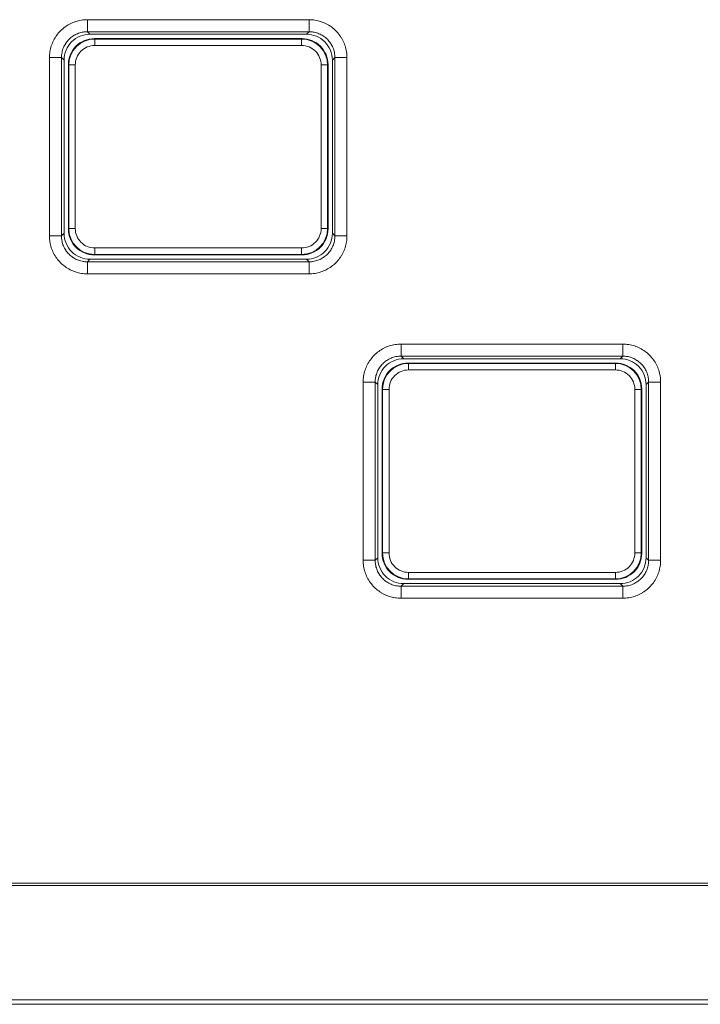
# Model space of a CAD drawing. Header units: millimetres. Extents: x 0 to 420, y -297 to 0.
# Tile 22 of 44: x 220.39 to 226.68, y -203.59 to -194.48. Entities that reach past the tile are written whole.
import ezdxf

# ---------------------------------------------------------------- set-up
doc = ezdxf.new("R2010")
doc.units = ezdxf.units.MM
doc.header["$MEASUREMENT"] = 0
doc.layers.add('レイヤー 1', color=7, linetype='Continuous', lineweight=0)

# ---------------------------------------------------------------- blocks, each defined once
blk = doc.blocks.new('Block_0')
at = {"layer": 'レイヤー 1', "color": 18, "lineweight": 18, "true_color": 0x000000}
for p, q in [((221.0117, -194.4808), (223.0605, -194.4808)), ((221.0117, -194.4808), (221.0117, -194.592)), ((223.0605, -194.4808), (223.0605, -194.592)), ((221.0117, -194.592), (223.0605, -194.592)), ((221.0117, -194.592), (221.0355, -194.6158)), ((223.0367, -194.6158), (221.0355, -194.6158)), ((222.9961, -194.6558), (221.0761, -194.6558)), ((221.0799, -194.6597), (221.0761, -194.6558)), ((222.9922, -194.6597), (221.0799, -194.6597)), ((221.0799, -194.7196), (221.0799, -194.6597)), ((222.9922, -194.6597), (222.9961, -194.6558)), ((222.9922, -194.7196), (222.9922, -194.6597)), ((223.0605, -194.592), (223.0367, -194.6158)), ((222.9922, -194.7196), (221.0799, -194.7196)), ((220.6611, -194.8314), (220.7723, -194.8314)), ((220.6611, -196.4802), (220.6611, -194.8314)), ((220.7723, -194.8314), (220.7961, -194.8552)), ((220.7723, -196.4802), (220.7723, -194.8314)), ((223.2999, -194.8314), (223.2761, -194.8552)), ((223.411, -194.8314), (223.2999, -194.8314)), ((223.2999, -194.8314), (223.2999, -196.4802)), ((223.411, -194.8314), (223.411, -196.4802)), ((220.7961, -194.8552), (220.7961, -196.4564)), ((220.8399, -194.8996), (220.8361, -194.8958)), ((220.8361, -194.8958), (220.8361, -196.4158)), ((220.8999, -194.8996), (220.8399, -194.8996)), ((220.8399, -194.8996), (220.8399, -196.412)), ((220.8999, -194.8996), (220.8999, -196.412)), ((223.1722, -194.8996), (223.2322, -194.8996)), ((223.1722, -196.412), (223.1722, -194.8996)), ((223.2322, -194.8996), (223.2361, -194.8958)), ((223.2322, -196.412), (223.2322, -194.8996)), ((223.2361, -196.4158), (223.2361, -194.8958)), ((223.2761, -196.4564), (223.2761, -194.8552)), ((220.6611, -196.4802), (220.7723, -196.4802)), ((220.7723, -196.4802), (220.7961, -196.4564)), ((220.8399, -196.412), (220.8361, -196.4158)), ((220.8999, -196.412), (220.8399, -196.412)), ((223.1722, -196.412), (223.2322, -196.412)), ((223.2322, -196.412), (223.2361, -196.4158)), ((223.2999, -196.4802), (223.2761, -196.4564)), ((223.411, -196.4802), (223.2999, -196.4802)), ((221.0799, -196.652), (221.0761, -196.6558)), ((221.0761, -196.6558), (222.9961, -196.6558)), ((221.0799, -196.592), (222.9922, -196.592)), ((221.0799, -196.592), (221.0799, -196.652)), ((221.0799, -196.652), (222.9922, -196.652)), ((222.9922, -196.592), (222.9922, -196.652)), ((222.9922, -196.652), (222.9961, -196.6558)), ((221.0117, -196.7196), (221.0355, -196.6958)), ((223.0605, -196.7196), (221.0117, -196.7196)), ((221.0117, -196.8308), (221.0117, -196.7196)), ((221.0355, -196.6958), (223.0367, -196.6958)), ((223.0605, -196.7196), (223.0367, -196.6958)), ((223.0605, -196.8308), (223.0605, -196.7196)), ((223.0605, -196.8308), (221.0117, -196.8308)), ((223.9117, -197.4808), (225.9605, -197.4808)), ((223.9117, -197.4808), (223.9117, -197.592)), ((225.9605, -197.4808), (225.9605, -197.592)), ((223.9117, -197.592), (225.9605, -197.592)), ((223.9117, -197.592), (223.9355, -197.6158)), ((225.9367, -197.6158), (223.9355, -197.6158)), ((225.8961, -197.6558), (223.9761, -197.6558)), ((223.9799, -197.6597), (223.9761, -197.6558)), ((225.8922, -197.6597), (223.9799, -197.6597)), ((223.9799, -197.7196), (223.9799, -197.6597)), ((225.8922, -197.6597), (225.8961, -197.6558)), ((225.8922, -197.7196), (225.8922, -197.6597)), ((225.9605, -197.592), (225.9367, -197.6158)), ((225.8922, -197.7196), (223.9799, -197.7196)), ((223.5611, -197.8314), (223.6723, -197.8314)), ((223.5611, -199.4802), (223.5611, -197.8314)), ((223.6723, -197.8314), (223.6961, -197.8552)), ((223.6723, -199.4802), (223.6723, -197.8314)), ((226.1999, -197.8314), (226.1761, -197.8552)), ((226.311, -197.8314), (226.1999, -197.8314)), ((226.1999, -197.8314), (226.1999, -199.4802)), ((226.311, -197.8314), (226.311, -199.4802)), ((223.6961, -197.8552), (223.6961, -199.4564)), ((223.7399, -197.8996), (223.7361, -197.8958)), ((223.7361, -197.8958), (223.7361, -199.4158)), ((223.7999, -197.8996), (223.7399, -197.8996)), ((223.7399, -197.8996), (223.7399, -199.412)), ((223.7999, -197.8996), (223.7999, -199.412)), ((226.0722, -197.8996), (226.1322, -197.8996)), ((226.0722, -199.412), (226.0722, -197.8996)), ((226.1322, -197.8996), (226.1361, -197.8958)), ((226.1322, -199.412), (226.1322, -197.8996)), ((226.1361, -199.4158), (226.1361, -197.8958)), ((226.1761, -199.4564), (226.1761, -197.8552)), ((223.5611, -199.4802), (223.6723, -199.4802)), ((223.6723, -199.4802), (223.6961, -199.4564)), ((223.7399, -199.412), (223.7361, -199.4158)), ((223.7999, -199.412), (223.7399, -199.412)), ((226.0722, -199.412), (226.1322, -199.412)), ((226.1322, -199.412), (226.1361, -199.4158)), ((226.1999, -199.4802), (226.1761, -199.4564)), ((226.311, -199.4802), (226.1999, -199.4802)), ((223.9799, -199.652), (223.9761, -199.6558)), ((223.9761, -199.6558), (225.8961, -199.6558)), ((223.9799, -199.592), (225.8922, -199.592)), ((223.9799, -199.592), (223.9799, -199.652)), ((223.9799, -199.652), (225.8922, -199.652)), ((225.8922, -199.592), (225.8922, -199.652)), ((225.8922, -199.652), (225.8961, -199.6558)), ((223.9117, -199.7196), (223.9355, -199.6958)), ((225.9605, -199.7196), (223.9117, -199.7196)), ((223.9117, -199.8308), (223.9117, -199.7196)), ((223.9355, -199.6958), (225.9367, -199.6958)), ((225.9605, -199.7196), (225.9367, -199.6958)), ((225.9605, -199.8308), (225.9605, -199.7196)), ((225.9605, -199.8308), (223.9117, -199.8308)), ((238.8861, -202.4658), (183.5861, -202.4658)), ((238.7461, -202.4858), (183.6461, -202.4858)), ((183.5861, -203.5858), (238.8861, -203.5858)), ((183.6461, -203.5458), (238.7461, -203.5458))]:
    blk.add_line(p, q, dxfattribs=at)
for points in [[(220.6611, -194.8314), (220.6614, -194.8178), (220.6622, -194.8041), (220.6635, -194.7904), (220.6636, -194.7899), (220.6655, -194.7763), (220.6679, -194.7628), (220.668, -194.7621), (220.671, -194.7488), (220.6744, -194.7356), (220.6784, -194.7225), (220.6828, -194.7097), (220.6878, -194.697), (220.6933, -194.6846), (220.6992, -194.6723), (220.7057, -194.6602), (220.7126, -194.6483), (220.7131, -194.6475), (220.7205, -194.636), (220.7284, -194.6247), (220.7367, -194.6138), (220.7453, -194.6033), (220.7543, -194.5932), (220.7637, -194.5834), (220.7735, -194.574), (220.7836, -194.565), (220.7942, -194.5564), (220.8051, -194.5481), (220.8163, -194.5402), (220.8278, -194.5328), (220.8287, -194.5323), (220.8405, -194.5254), (220.8526, -194.5189), (220.8649, -194.513), (220.8773, -194.5075), (220.89, -194.5026), (220.9028, -194.4981), (220.9159, -194.4941), (220.9291, -194.4907), (220.9425, -194.4877), (220.9432, -194.4876), (220.9566, -194.4852), (220.9702, -194.4833), (220.9707, -194.4832), (220.9844, -194.4819), (220.998, -194.4811), (221.0117, -194.4808)], [(223.0605, -194.4808), (223.0741, -194.4811), (223.0878, -194.4819), (223.1014, -194.4832), (223.102, -194.4833), (223.1156, -194.4852), (223.129, -194.4876), (223.1297, -194.4877), (223.1431, -194.4907), (223.1563, -194.4941), (223.1693, -194.4981), (223.1822, -194.5026), (223.1949, -194.5075), (223.2073, -194.513), (223.2196, -194.519), (223.2317, -194.5254), (223.2435, -194.5323), (223.2444, -194.5329), (223.2559, -194.5403), (223.2671, -194.5481), (223.278, -194.5564), (223.2886, -194.565), (223.2987, -194.5741), (223.3085, -194.5834), (223.3179, -194.5932), (223.3269, -194.6033), (223.3355, -194.6139), (223.3438, -194.6248), (223.3516, -194.636), (223.3591, -194.6476), (223.3596, -194.6484), (223.3665, -194.6602), (223.3729, -194.6723), (223.3789, -194.6846), (223.3844, -194.6971), (223.3893, -194.7097), (223.3938, -194.7226), (223.3978, -194.7356), (223.4012, -194.7488), (223.4042, -194.7622), (223.4043, -194.7629), (223.4067, -194.7764), (223.4086, -194.79), (223.4086, -194.7904), (223.41, -194.8041), (223.4108, -194.8178), (223.411, -194.8314)], [(220.7723, -194.8314), (220.7725, -194.8202), (220.7733, -194.809), (220.7746, -194.7977), (220.7752, -194.7938), (220.7772, -194.7826), (220.7797, -194.7715), (220.7828, -194.7606), (220.7863, -194.7499), (220.7903, -194.7395), (220.7948, -194.7292), (220.7998, -194.7192), (220.8053, -194.7093), (220.8113, -194.6998), (220.8135, -194.6965), (220.82, -194.6873), (220.827, -194.6784), (220.8344, -194.6699), (220.8421, -194.6618), (220.8502, -194.6541), (220.8587, -194.6467), (220.8676, -194.6398), (220.8768, -194.6332), (220.8801, -194.631), (220.8897, -194.625), (220.8995, -194.6196), (220.9095, -194.6146), (220.9198, -194.6101), (220.9302, -194.606), (220.9409, -194.6025), (220.9518, -194.5995), (220.9629, -194.5969), (220.9741, -194.5949), (220.978, -194.5943), (220.9892, -194.593), (221.0005, -194.5922), (221.0117, -194.592)], [(223.0605, -194.592), (223.0717, -194.5922), (223.0829, -194.593), (223.0942, -194.5943), (223.0981, -194.5949), (223.1093, -194.5969), (223.1204, -194.5995), (223.1313, -194.6025), (223.142, -194.6061), (223.1524, -194.6101), (223.1626, -194.6146), (223.1727, -194.6196), (223.1825, -194.6251), (223.1921, -194.631), (223.1954, -194.6332), (223.2046, -194.6398), (223.2135, -194.6467), (223.222, -194.6541), (223.2301, -194.6618), (223.2378, -194.67), (223.2452, -194.6784), (223.2521, -194.6873), (223.2587, -194.6965), (223.2609, -194.6998), (223.2668, -194.7094), (223.2723, -194.7192), (223.2773, -194.7293), (223.2818, -194.7395), (223.2858, -194.7499), (223.2894, -194.7606), (223.2924, -194.7716), (223.295, -194.7826), (223.297, -194.7938), (223.2976, -194.7977), (223.2989, -194.809), (223.2996, -194.8202), (223.2999, -194.8314)], [(221.0117, -196.8308), (220.998, -196.8305), (220.9844, -196.8297), (220.9707, -196.8284), (220.9702, -196.8283), (220.9566, -196.8264), (220.9431, -196.824), (220.9424, -196.8239), (220.9291, -196.8209), (220.9159, -196.8175), (220.9028, -196.8135), (220.89, -196.809), (220.8773, -196.8041), (220.8648, -196.7986), (220.8525, -196.7926), (220.8405, -196.7862), (220.8286, -196.7793), (220.8278, -196.7788), (220.8163, -196.7713), (220.805, -196.7635), (220.7941, -196.7552), (220.7836, -196.7466), (220.7734, -196.7375), (220.7637, -196.7282), (220.7543, -196.7184), (220.7453, -196.7083), (220.7366, -196.6977), (220.7284, -196.6868), (220.7205, -196.6756), (220.7131, -196.664), (220.7126, -196.6632), (220.7057, -196.6514), (220.6992, -196.6393), (220.6932, -196.627), (220.6878, -196.6145), (220.6828, -196.6019), (220.6784, -196.589), (220.6744, -196.576), (220.6709, -196.5628), (220.668, -196.5494), (220.6679, -196.5487), (220.6654, -196.5352), (220.6636, -196.5217), (220.6635, -196.5212), (220.6622, -196.5075), (220.6614, -196.4938), (220.6611, -196.4802)], [(221.0117, -196.7196), (221.0005, -196.7194), (220.9892, -196.7186), (220.978, -196.7173), (220.9741, -196.7167), (220.9629, -196.7147), (220.9518, -196.7121), (220.9409, -196.7091), (220.9302, -196.7056), (220.9197, -196.7015), (220.9095, -196.697), (220.8995, -196.692), (220.8896, -196.6866), (220.88, -196.6806), (220.8767, -196.6784), (220.8675, -196.6718), (220.8587, -196.6649), (220.8502, -196.6575), (220.8421, -196.6498), (220.8344, -196.6417), (220.827, -196.6332), (220.82, -196.6243), (220.8135, -196.6151), (220.8113, -196.6118), (220.8053, -196.6022), (220.7998, -196.5924), (220.7948, -196.5823), (220.7903, -196.5721), (220.7863, -196.5617), (220.7828, -196.551), (220.7797, -196.5401), (220.7772, -196.529), (220.7752, -196.5178), (220.7746, -196.5139), (220.7733, -196.5027), (220.7725, -196.4914), (220.7723, -196.4802)], [(223.411, -196.4802), (223.4108, -196.4938), (223.41, -196.5075), (223.4086, -196.5212), (223.4086, -196.5217), (223.4067, -196.5353), (223.4043, -196.5488), (223.4041, -196.5495), (223.4012, -196.5628), (223.3977, -196.576), (223.3938, -196.5891), (223.3893, -196.6019), (223.3843, -196.6146), (223.3789, -196.627), (223.3729, -196.6393), (223.3665, -196.6514), (223.3595, -196.6633), (223.359, -196.6641), (223.3516, -196.6756), (223.3438, -196.6869), (223.3355, -196.6978), (223.3268, -196.7083), (223.3178, -196.7185), (223.3084, -196.7282), (223.2987, -196.7376), (223.2885, -196.7466), (223.278, -196.7553), (223.2671, -196.7635), (223.2559, -196.7714), (223.2443, -196.7788), (223.2435, -196.7793), (223.2316, -196.7862), (223.2196, -196.7927), (223.2073, -196.7986), (223.1948, -196.8041), (223.1822, -196.809), (223.1693, -196.8135), (223.1563, -196.8175), (223.1431, -196.8209), (223.1297, -196.8239), (223.129, -196.824), (223.1155, -196.8264), (223.1019, -196.8283), (223.1014, -196.8284), (223.0878, -196.8297), (223.0741, -196.8305), (223.0605, -196.8308)], [(223.2999, -196.4802), (223.2996, -196.4914), (223.2989, -196.5027), (223.2976, -196.5139), (223.297, -196.5178), (223.295, -196.529), (223.2924, -196.5401), (223.2894, -196.551), (223.2858, -196.5617), (223.2818, -196.5721), (223.2773, -196.5824), (223.2723, -196.5924), (223.2668, -196.6023), (223.2609, -196.6118), (223.2587, -196.6151), (223.2521, -196.6243), (223.2451, -196.6332), (223.2378, -196.6417), (223.23, -196.6498), (223.2219, -196.6575), (223.2134, -196.6649), (223.2046, -196.6719), (223.1954, -196.6784), (223.1921, -196.6806), (223.1825, -196.6866), (223.1727, -196.6921), (223.1626, -196.6971), (223.1524, -196.7016), (223.1419, -196.7056), (223.1312, -196.7091), (223.1203, -196.7122), (223.1093, -196.7147), (223.0981, -196.7167), (223.0942, -196.7173), (223.0829, -196.7186), (223.0717, -196.7194), (223.0605, -196.7196)], [(223.5611, -197.8314), (223.5614, -197.8178), (223.5622, -197.8041), (223.5635, -197.7904), (223.5636, -197.7899), (223.5655, -197.7763), (223.5679, -197.7628), (223.568, -197.7621), (223.5709, -197.7488), (223.5744, -197.7356), (223.5784, -197.7225), (223.5829, -197.7097), (223.5878, -197.697), (223.5933, -197.6846), (223.5992, -197.6723), (223.6057, -197.6602), (223.6126, -197.6483), (223.6131, -197.6475), (223.6205, -197.636), (223.6284, -197.6247), (223.6367, -197.6138), (223.6453, -197.6033), (223.6543, -197.5932), (223.6637, -197.5834), (223.6735, -197.574), (223.6836, -197.565), (223.6942, -197.5564), (223.7051, -197.5481), (223.7163, -197.5402), (223.7278, -197.5328), (223.7287, -197.5323), (223.7405, -197.5254), (223.7526, -197.5189), (223.7649, -197.513), (223.7773, -197.5075), (223.79, -197.5026), (223.8029, -197.4981), (223.8159, -197.4941), (223.8291, -197.4907), (223.8425, -197.4877), (223.8432, -197.4876), (223.8566, -197.4852), (223.8702, -197.4833), (223.8707, -197.4832), (223.8844, -197.4819), (223.898, -197.4811), (223.9117, -197.4808)], [(225.9605, -197.4808), (225.9741, -197.4811), (225.9878, -197.4819), (226.0014, -197.4832), (226.002, -197.4833), (226.0156, -197.4852), (226.029, -197.4876), (226.0297, -197.4877), (226.0431, -197.4907), (226.0563, -197.4941), (226.0694, -197.4981), (226.0822, -197.5026), (226.0949, -197.5075), (226.1073, -197.513), (226.1196, -197.519), (226.1317, -197.5254), (226.1435, -197.5323), (226.1443, -197.5329), (226.1559, -197.5403), (226.1671, -197.5481), (226.178, -197.5564), (226.1886, -197.565), (226.1987, -197.5741), (226.2085, -197.5834), (226.2178, -197.5932), (226.2269, -197.6033), (226.2355, -197.6139), (226.2438, -197.6248), (226.2516, -197.636), (226.2591, -197.6476), (226.2596, -197.6484), (226.2665, -197.6602), (226.2729, -197.6723), (226.2789, -197.6846), (226.2844, -197.6971), (226.2893, -197.7097), (226.2938, -197.7226), (226.2978, -197.7356), (226.3012, -197.7488), (226.3042, -197.7622), (226.3043, -197.7629), (226.3067, -197.7764), (226.3086, -197.79), (226.3086, -197.7904), (226.31, -197.8041), (226.3108, -197.8178), (226.311, -197.8314)], [(223.6723, -197.8314), (223.6725, -197.8202), (223.6733, -197.809), (223.6746, -197.7977), (223.6752, -197.7938), (223.6772, -197.7826), (223.6797, -197.7715), (223.6828, -197.7606), (223.6863, -197.7499), (223.6903, -197.7395), (223.6948, -197.7292), (223.6998, -197.7192), (223.7053, -197.7093), (223.7113, -197.6998), (223.7135, -197.6965), (223.72, -197.6873), (223.727, -197.6784), (223.7344, -197.6699), (223.7421, -197.6618), (223.7502, -197.6541), (223.7587, -197.6467), (223.7676, -197.6398), (223.7768, -197.6332), (223.7801, -197.631), (223.7896, -197.625), (223.7995, -197.6196), (223.8095, -197.6146), (223.8198, -197.6101), (223.8302, -197.606), (223.8409, -197.6025), (223.8518, -197.5995), (223.8629, -197.5969), (223.8741, -197.5949), (223.878, -197.5943), (223.8892, -197.593), (223.9005, -197.5922), (223.9117, -197.592)], [(225.9605, -197.592), (225.9717, -197.5922), (225.9829, -197.593), (225.9942, -197.5943), (225.9981, -197.5949), (226.0093, -197.5969), (226.0204, -197.5995), (226.0313, -197.6025), (226.042, -197.6061), (226.0524, -197.6101), (226.0627, -197.6146), (226.0727, -197.6196), (226.0825, -197.6251), (226.0921, -197.631), (226.0954, -197.6332), (226.1046, -197.6398), (226.1135, -197.6467), (226.122, -197.6541), (226.1301, -197.6618), (226.1378, -197.67), (226.1452, -197.6784), (226.1521, -197.6873), (226.1587, -197.6965), (226.1609, -197.6998), (226.1668, -197.7094), (226.1723, -197.7192), (226.1773, -197.7293), (226.1818, -197.7395), (226.1858, -197.7499), (226.1894, -197.7606), (226.1924, -197.7716), (226.195, -197.7826), (226.197, -197.7938), (226.1976, -197.7977), (226.1989, -197.809), (226.1996, -197.8202), (226.1999, -197.8314)], [(223.9117, -199.8308), (223.898, -199.8305), (223.8844, -199.8297), (223.8707, -199.8284), (223.8702, -199.8283), (223.8566, -199.8264), (223.8431, -199.824), (223.8424, -199.8239), (223.8291, -199.8209), (223.8158, -199.8175), (223.8028, -199.8135), (223.7899, -199.809), (223.7773, -199.8041), (223.7648, -199.7986), (223.7525, -199.7926), (223.7405, -199.7862), (223.7286, -199.7793), (223.7278, -199.7788), (223.7163, -199.7713), (223.705, -199.7635), (223.6941, -199.7552), (223.6836, -199.7466), (223.6734, -199.7375), (223.6637, -199.7282), (223.6543, -199.7184), (223.6453, -199.7083), (223.6366, -199.6977), (223.6284, -199.6868), (223.6205, -199.6756), (223.6131, -199.664), (223.6126, -199.6632), (223.6057, -199.6514), (223.5992, -199.6393), (223.5933, -199.627), (223.5878, -199.6145), (223.5828, -199.6019), (223.5784, -199.589), (223.5744, -199.576), (223.5709, -199.5628), (223.568, -199.5494), (223.5678, -199.5487), (223.5654, -199.5352), (223.5636, -199.5216), (223.5635, -199.5212), (223.5622, -199.5075), (223.5614, -199.4938), (223.5611, -199.4802)], [(223.9117, -199.7196), (223.9005, -199.7194), (223.8892, -199.7186), (223.878, -199.7173), (223.8741, -199.7167), (223.8629, -199.7147), (223.8518, -199.7121), (223.8409, -199.7091), (223.8302, -199.7056), (223.8197, -199.7015), (223.8095, -199.697), (223.7995, -199.692), (223.7896, -199.6866), (223.78, -199.6806), (223.7767, -199.6784), (223.7676, -199.6718), (223.7587, -199.6649), (223.7502, -199.6575), (223.7421, -199.6498), (223.7344, -199.6417), (223.727, -199.6332), (223.72, -199.6243), (223.7135, -199.6151), (223.7113, -199.6118), (223.7053, -199.6022), (223.6998, -199.5924), (223.6948, -199.5823), (223.6903, -199.5721), (223.6863, -199.5617), (223.6828, -199.551), (223.6797, -199.5401), (223.6772, -199.529), (223.6752, -199.5178), (223.6746, -199.5139), (223.6733, -199.5027), (223.6725, -199.4914), (223.6723, -199.4802)], [(226.311, -199.4802), (226.3108, -199.4938), (226.31, -199.5075), (226.3086, -199.5212), (226.3086, -199.5217), (226.3067, -199.5353), (226.3043, -199.5488), (226.3042, -199.5495), (226.3012, -199.5628), (226.2977, -199.576), (226.2938, -199.5891), (226.2893, -199.6019), (226.2843, -199.6146), (226.2789, -199.627), (226.2729, -199.6393), (226.2665, -199.6514), (226.2595, -199.6633), (226.259, -199.6641), (226.2516, -199.6756), (226.2438, -199.6869), (226.2355, -199.6978), (226.2268, -199.7083), (226.2178, -199.7185), (226.2084, -199.7282), (226.1987, -199.7376), (226.1885, -199.7466), (226.178, -199.7553), (226.1671, -199.7635), (226.1559, -199.7714), (226.1443, -199.7788), (226.1435, -199.7793), (226.1317, -199.7862), (226.1196, -199.7927), (226.1073, -199.7986), (226.0948, -199.8041), (226.0822, -199.809), (226.0693, -199.8135), (226.0563, -199.8175), (226.0431, -199.8209), (226.0297, -199.8239), (226.029, -199.824), (226.0155, -199.8264), (226.0019, -199.8283), (226.0014, -199.8284), (225.9878, -199.8297), (225.9741, -199.8305), (225.9605, -199.8308)], [(226.1999, -199.4802), (226.1996, -199.4914), (226.1989, -199.5027), (226.1976, -199.5139), (226.197, -199.5178), (226.195, -199.529), (226.1924, -199.5401), (226.1894, -199.551), (226.1858, -199.5617), (226.1818, -199.5721), (226.1773, -199.5824), (226.1723, -199.5924), (226.1668, -199.6023), (226.1609, -199.6118), (226.1587, -199.6151), (226.1521, -199.6243), (226.1451, -199.6332), (226.1378, -199.6417), (226.13, -199.6498), (226.1219, -199.6575), (226.1134, -199.6649), (226.1046, -199.6719), (226.0954, -199.6784), (226.0921, -199.6806), (226.0825, -199.6866), (226.0727, -199.6921), (226.0626, -199.6971), (226.0524, -199.7016), (226.0419, -199.7056), (226.0312, -199.7091), (226.0203, -199.7122), (226.0093, -199.7147), (225.9981, -199.7167), (225.9942, -199.7173), (225.9829, -199.7186), (225.9717, -199.7194), (225.9605, -199.7196)]]:
    blk.add_lwpolyline(points, dxfattribs=at)
for points in [[(221.0799, -194.6597), (220.9474, -194.6597), (220.8399, -194.7671), (220.8399, -194.8996)], [(221.0355, -194.6158), (220.972, -194.6157), (220.9111, -194.641), (220.8661, -194.6859)], [(221.0761, -194.6558), (221.0124, -194.6558), (220.9514, -194.6811), (220.9064, -194.7261)], [(223.2322, -194.8996), (223.2322, -194.7671), (223.1248, -194.6597), (222.9922, -194.6597)], [(222.9961, -194.6558), (223.0597, -194.6558), (223.1208, -194.6811), (223.1658, -194.7261)], [(223.0367, -194.6158), (223.1002, -194.6157), (223.1611, -194.641), (223.206, -194.6859)], [(220.8661, -194.6859), (220.8212, -194.7308), (220.796, -194.7917), (220.7961, -194.8552)], [(220.9064, -194.7261), (220.8614, -194.7711), (220.8361, -194.8321), (220.8361, -194.8958)], [(221.0799, -194.7196), (221.0322, -194.7196), (220.9864, -194.7386), (220.9526, -194.7724)], [(222.9922, -194.7196), (223.04, -194.7196), (223.0858, -194.7386), (223.1195, -194.7724)], [(223.1658, -194.7261), (223.2108, -194.7711), (223.2361, -194.8321), (223.2361, -194.8958)], [(223.206, -194.6859), (223.2509, -194.7308), (223.2761, -194.7917), (223.2761, -194.8552)], [(220.9526, -194.7724), (220.9189, -194.8061), (220.8999, -194.8519), (220.8999, -194.8996)], [(223.1195, -194.7724), (223.1533, -194.8061), (223.1722, -194.8519), (223.1722, -194.8996)], [(220.7961, -196.4564), (220.796, -196.5199), (220.8212, -196.5808), (220.8661, -196.6257)], [(220.8361, -196.4158), (220.8361, -196.4795), (220.8614, -196.5405), (220.9064, -196.5855)], [(220.8399, -196.412), (220.8399, -196.5445), (220.9474, -196.652), (221.0799, -196.652)], [(220.8999, -196.412), (220.8999, -196.4597), (220.9189, -196.5055), (220.9526, -196.5392)], [(222.9922, -196.652), (223.1248, -196.652), (223.2322, -196.5445), (223.2322, -196.412)], [(223.1722, -196.412), (223.1722, -196.4597), (223.1533, -196.5055), (223.1195, -196.5392)], [(223.2361, -196.4158), (223.2361, -196.4795), (223.2108, -196.5405), (223.1658, -196.5855)], [(223.2761, -196.4564), (223.2761, -196.5199), (223.2509, -196.5808), (223.206, -196.6257)], [(220.9526, -196.5392), (220.9864, -196.573), (221.0322, -196.592), (221.0799, -196.592)], [(223.1195, -196.5392), (223.0858, -196.573), (223.04, -196.592), (222.9922, -196.592)], [(220.8661, -196.6257), (220.9111, -196.6707), (220.972, -196.6959), (221.0355, -196.6958)], [(220.9064, -196.5855), (220.9514, -196.6305), (221.0124, -196.6558), (221.0761, -196.6558)], [(223.1658, -196.5855), (223.1208, -196.6305), (223.0597, -196.6558), (222.9961, -196.6558)], [(223.206, -196.6257), (223.1611, -196.6707), (223.1002, -196.6959), (223.0367, -196.6958)], [(223.9799, -197.6597), (223.8474, -197.6597), (223.7399, -197.7671), (223.7399, -197.8996)], [(223.9355, -197.6158), (223.872, -197.6157), (223.811, -197.641), (223.7661, -197.6859)], [(223.9761, -197.6558), (223.9124, -197.6558), (223.8514, -197.6811), (223.8064, -197.7261)], [(226.1322, -197.8996), (226.1322, -197.7671), (226.0248, -197.6597), (225.8922, -197.6597)], [(225.8961, -197.6558), (225.9597, -197.6558), (226.0208, -197.6811), (226.0658, -197.7261)], [(225.9367, -197.6158), (226.0002, -197.6157), (226.0611, -197.641), (226.106, -197.6859)], [(223.7661, -197.6859), (223.7212, -197.7308), (223.696, -197.7917), (223.6961, -197.8552)], [(223.8064, -197.7261), (223.7614, -197.7711), (223.7361, -197.8321), (223.7361, -197.8958)], [(223.9799, -197.7196), (223.9322, -197.7196), (223.8864, -197.7386), (223.8526, -197.7724)], [(225.8922, -197.7196), (225.94, -197.7196), (225.9858, -197.7386), (226.0195, -197.7724)], [(226.0658, -197.7261), (226.1108, -197.7711), (226.1361, -197.8321), (226.1361, -197.8958)], [(226.106, -197.6859), (226.1509, -197.7308), (226.1761, -197.7917), (226.1761, -197.8552)], [(223.8526, -197.7724), (223.8189, -197.8061), (223.7999, -197.8519), (223.7999, -197.8996)], [(226.0195, -197.7724), (226.0533, -197.8061), (226.0722, -197.8519), (226.0722, -197.8996)], [(223.6961, -199.4564), (223.696, -199.5199), (223.7212, -199.5808), (223.7661, -199.6257)], [(223.7361, -199.4158), (223.7361, -199.4795), (223.7614, -199.5405), (223.8064, -199.5855)], [(223.7399, -199.412), (223.7399, -199.5445), (223.8474, -199.652), (223.9799, -199.652)], [(223.7999, -199.412), (223.7999, -199.4597), (223.8189, -199.5055), (223.8526, -199.5392)], [(225.8922, -199.652), (226.0248, -199.652), (226.1322, -199.5445), (226.1322, -199.412)], [(226.0722, -199.412), (226.0722, -199.4597), (226.0533, -199.5055), (226.0195, -199.5392)], [(226.1361, -199.4158), (226.1361, -199.4795), (226.1108, -199.5405), (226.0658, -199.5855)], [(226.1761, -199.4564), (226.1761, -199.5199), (226.1509, -199.5808), (226.106, -199.6257)], [(223.8526, -199.5392), (223.8864, -199.573), (223.9322, -199.592), (223.9799, -199.592)], [(226.0195, -199.5392), (225.9858, -199.573), (225.94, -199.592), (225.8922, -199.592)], [(223.7661, -199.6257), (223.811, -199.6707), (223.872, -199.6959), (223.9355, -199.6958)], [(223.8064, -199.5855), (223.8514, -199.6305), (223.9124, -199.6558), (223.9761, -199.6558)], [(226.0658, -199.5855), (226.0208, -199.6305), (225.9597, -199.6558), (225.8961, -199.6558)], [(226.106, -199.6257), (226.0611, -199.6707), (226.0002, -199.6959), (225.9367, -199.6958)]]:
    blk.add_open_spline(points, degree=3, dxfattribs=at)

msp = doc.modelspace()

# ---------------------------------------------------------------- block references
at = {"layer": 'レイヤー 1'}
msp.add_blockref('Block_0', (0, 0), dxfattribs=at)

doc.saveas('drawing.dxf')
